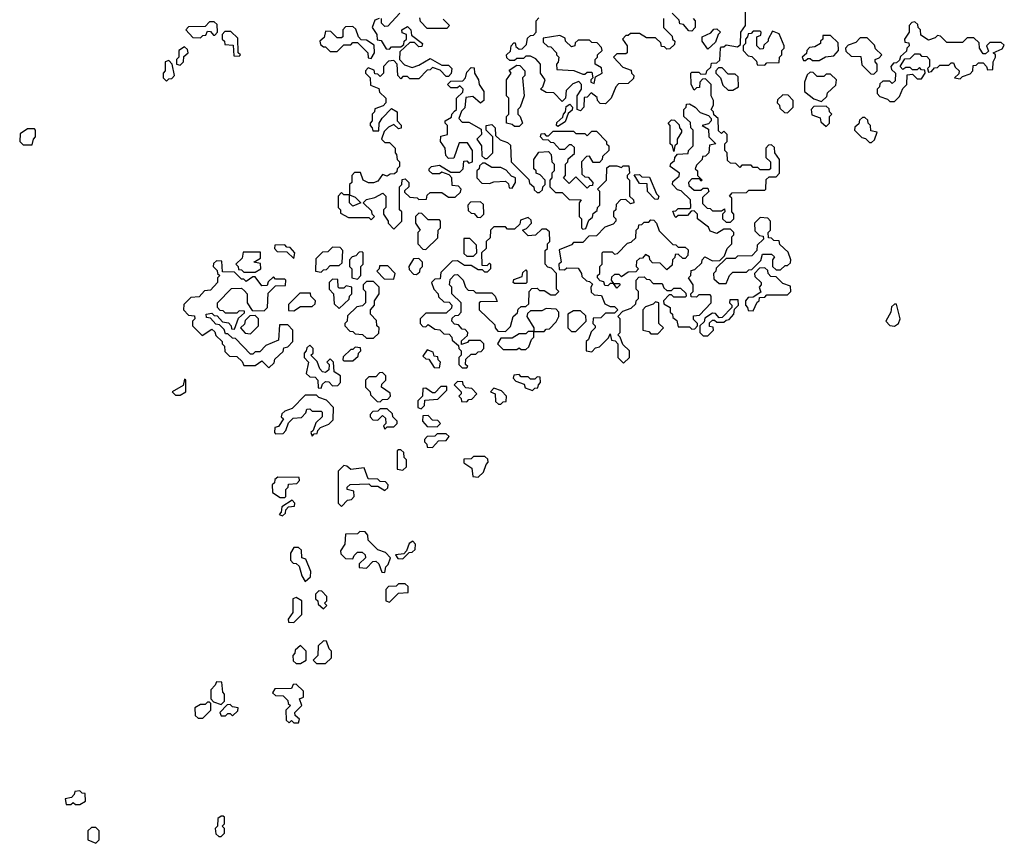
# Model space of a CAD drawing. Extents: x 2528705 to 2678277, y 911730 to 1023331.
# Tile 223 of 241: x 2670370 to 2674698, y 916470 to 920090. Entities that reach past the tile are written whole.
import ezdxf

# ---------------------------------------------------------------- set-up
doc = ezdxf.new("R2010")
doc.units = 0

msp = doc.modelspace()

# ---------------------------------------------------------------- linework, layer by layer
at = {"layer": '0CON20XD'}
for points in [[(2672041.7, 920118.3), (2671988.3, 920061.7), (2671975, 920060), (2671960, 920075), (2671960, 920095)], [(2673025, 918580), (2673050, 918605), (2673050, 918635), (2673021.7, 918661.7), (2673010, 918695), (2673000, 918705), (2673010, 918715), (2673010, 918775), (2673000, 918785), (2673021.7, 918808.3), (2673058.3, 918821.7), (2673078.3, 918841.7), (2673080, 918855), (2673090, 918865), (2673090, 918895), (2673080, 918905), (2673080, 918945), (2673091.7, 918958.3), (2673115, 918960), (2673125, 918950), (2673138.3, 918948.3), (2673155, 918930), (2673195, 918930), (2673201.7, 918911.7), (2673215, 918900), (2673235, 918900), (2673245, 918910), (2673275, 918910), (2673298.3, 918888.3), (2673300, 918875), (2673295, 918870), (2673245, 918870), (2673235, 918880), (2673225, 918880), (2673200, 918855), (2673201.7, 918841.7), (2673230, 918825), (2673230, 918805), (2673240, 918795), (2673241.7, 918781.7), (2673258.3, 918768.3), (2673265, 918740), (2673315, 918740), (2673325, 918730), (2673338.3, 918731.7), (2673350, 918745), (2673350, 918755), (2673331.7, 918771.7), (2673331.7, 918788.3), (2673358.3, 918791.7), (2673410, 918845), (2673410, 918875), (2673405, 918880), (2673355, 918880), (2673345, 918870), (2673321.7, 918871.7), (2673320, 918885), (2673330, 918895), (2673330, 918925), (2673310, 918955), (2673320, 918965), (2673321.7, 918988.3), (2673338.3, 918991.7), (2673368.3, 919021.7), (2673370, 919035), (2673381.7, 919048.3), (2673415, 919030), (2673448.3, 919031.7), (2673468.3, 919051.7), (2673480, 919085), (2673500, 919105), (2673500, 919135), (2673510, 919145), (2673510, 919155), (2673495, 919170), (2673465, 919170), (2673435, 919150), (2673405, 919160), (2673398.3, 919178.3), (2673350, 919215), (2673350, 919235), (2673335, 919250), (2673321.7, 919248.3), (2673305, 919230), (2673265, 919230), (2673255, 919220), (2673250, 919225), (2673241.7, 919248.3), (2673255, 919250), (2673265, 919260), (2673315, 919260), (2673320, 919265), (2673318.3, 919298.3), (2673278.3, 919338.3), (2673261.7, 919341.7), (2673240, 919365), (2673241.7, 919378.3), (2673268.3, 919401.7), (2673270, 919415), (2673230, 919445), (2673231.7, 919458.3), (2673248.3, 919471.7), (2673250, 919485), (2673261.7, 919498.3), (2673308.3, 919501.7), (2673310, 919515), (2673330, 919535), (2673330, 919605), (2673320, 919615), (2673318.3, 919638.3), (2673290, 919665), (2673290, 919695), (2673300, 919705), (2673301.7, 919718.3), (2673315, 919720), (2673340, 919705), (2673361.7, 919681.7), (2673398.3, 919668.3), (2673410, 919655), (2673410, 919645), (2673398.3, 919631.7), (2673370, 919625), (2673398.3, 919608.3), (2673400, 919575), (2673430, 919545), (2673401.7, 919538.3), (2673400, 919505), (2673385, 919490), (2673371.7, 919488.3), (2673370, 919475), (2673345, 919450), (2673340, 919435), (2673350, 919425), (2673350, 919405), (2673370, 919385), (2673365, 919380), (2673360, 919390), (2673325, 919390), (2673310, 919375), (2673311.7, 919361.7), (2673335, 919340), (2673365, 919340), (2673375, 919350), (2673395, 919350), (2673400, 919335), (2673371.7, 919308.3), (2673371.7, 919281.7), (2673391.7, 919261.7), (2673405, 919260), (2673415, 919250), (2673455, 919250), (2673468.3, 919258.3), (2673470, 919245), (2673460, 919235), (2673460, 919215), (2673475, 919200), (2673495, 919200), (2673510, 919215), (2673510, 919235), (2673500, 919245), (2673500, 919305), (2673490, 919315), (2673501.7, 919328.3), (2673565, 919330), (2673575, 919340), (2673645, 919340), (2673650, 919345), (2673651.7, 919388.3), (2673665, 919400), (2673695, 919400), (2673710, 919415), (2673710, 919475), (2673690, 919505), (2673688.3, 919528.3), (2673675, 919540), (2673661.7, 919538.3), (2673650, 919525), (2673650, 919485), (2673670, 919465), (2673670, 919435), (2673665, 919430), (2673625, 919430), (2673615, 919440), (2673595, 919440), (2673585, 919450), (2673545, 919450), (2673535, 919440), (2673518.3, 919458.3), (2673495, 919460), (2673481.7, 919471.7), (2673480, 919505), (2673470, 919515), (2673470, 919545), (2673480, 919555), (2673480, 919585), (2673465, 919600), (2673455, 919590), (2673441.7, 919601.7), (2673440, 919655), (2673421.7, 919671.7), (2673420, 919685), (2673410, 919695), (2673420, 919715), (2673420, 919735), (2673410, 919755), (2673410, 919805), (2673385, 919830), (2673371.7, 919828.3), (2673360, 919815), (2673358.3, 919791.7), (2673345, 919790), (2673335, 919780), (2673322.5, 919805), (2673320, 919855), (2673325, 919860), (2673355, 919860), (2673365, 919850), (2673388.3, 919851.7), (2673390, 919865), (2673408.3, 919881.7), (2673411.7, 919898.3), (2673435, 919900), (2673448.3, 919911.7), (2673450, 919965), (2673455, 919970), (2673465, 919970), (2673475, 919980), (2673525, 919970), (2673538.3, 919981.7), (2673540, 920035), (2673560, 920065), (2673560, 920125)], [(2673330, 920095), (2673340, 920085), (2673340, 920055), (2673325, 920040), (2673311.7, 920041.7), (2673288.3, 920068.3), (2673271.7, 920071.7), (2673268.3, 920088.3), (2673238.3, 920118.3)], [(2671165, 920010), (2671175, 920020), (2671188.3, 920021.7), (2671195, 920040), (2671208.3, 920038.3), (2671221.7, 920021.7), (2671228.3, 920021.7), (2671240, 920035), (2671238.3, 920068.3), (2671225, 920080), (2671205, 920080), (2671185, 920060), (2671111.7, 920058.3), (2671100, 920045), (2671131.7, 920011.7), (2671165, 920010)], [(2671950, 920095), (2671931.7, 920088.3), (2671920, 920055), (2671940, 920025), (2671941.7, 920001.7), (2671958.3, 919998.3), (2671981.7, 919961.7), (2671995, 919960), (2672005, 919970), (2672045, 919970), (2672058.3, 919981.7), (2672060, 919995), (2672070, 920005), (2672070, 920025), (2672051.7, 920031.7), (2672050, 920045), (2672075, 920060), (2672090, 920045), (2672091.7, 920021.7), (2672140, 919985), (2672138.3, 919971.7), (2672125, 919970), (2672105, 919990), (2672085, 919990), (2672041.7, 919948.3), (2672040, 919915), (2672061.7, 919891.7), (2672095, 919880), (2672125, 919890), (2672175, 919920), (2672225, 919890), (2672255, 919890), (2672270, 919875), (2672267, 919853), (2672255, 919840), (2672245, 919840), (2672218.3, 919868.3), (2672185, 919880), (2672175, 919870), (2672161.7, 919868.3), (2672125, 919830), (2672085, 919830), (2672075, 919840), (2672055, 919840), (2672045, 919830), (2672032.5, 919845), (2672030, 919895), (2672015, 919910), (2671991.7, 919908.3), (2671970, 919885), (2671970, 919855), (2671955, 919840), (2671945, 919850), (2671931.7, 919851.7), (2671928.3, 919868.3), (2671901.7, 919878.3), (2671890, 919865), (2671890, 919855), (2671910, 919835), (2671911.7, 919801.7), (2671948.3, 919788.3), (2671951.7, 919771.7), (2671980, 919745), (2671980, 919725), (2671968.3, 919711.7), (2671931.7, 919698.3), (2671930, 919685), (2671920, 919675), (2671920, 919645), (2671910, 919635), (2671910, 919625), (2671920, 919615), (2671921.7, 919601.7), (2671948.3, 919601.7), (2671950, 919635), (2671963.3, 919656.7)], [(2672231.7, 920091.7), (2672260, 920065), (2672248.3, 920051.7), (2672161.7, 920051.7), (2672131.7, 920081.7), (2672128.3, 920098.3)], [(2673200, 920095), (2673200, 920055), (2673238.3, 920018.3), (2673240, 920005), (2673250, 919995), (2673248.3, 919981.7), (2673228.3, 919961.7), (2673215, 919960), (2673205, 919970), (2673191.7, 919971.7), (2673188.3, 919988.3), (2673165, 920010), (2673125, 920010), (2673095, 920030), (2673055, 920030), (2673045, 920020), (2673035, 920020), (2673020, 920005), (2673040, 919975), (2673040, 919945), (2673035, 919940), (2672995, 919940), (2672980, 919925), (2673021.7, 919881.7), (2673058.3, 919868.3), (2673060, 919855), (2673070, 919845), (2673068.3, 919831.7), (2673045, 919810), (2673001.7, 919808.3), (2672990, 919795), (2672970, 919745), (2672945, 919720), (2672921.7, 919721.7), (2672910, 919735), (2672908.3, 919748.3), (2672881.7, 919768.3), (2672865, 919750), (2672851.7, 919748.3), (2672850, 919705), (2672835, 919690), (2672820, 919695), (2672820, 919755), (2672840, 919785), (2672840, 919805), (2672828.3, 919818.3), (2672801.7, 919808.3), (2672771.7, 919778.3), (2672770, 919745), (2672755, 919730), (2672718.3, 919768.3), (2672685, 919770), (2672660, 919785), (2672670, 919795), (2672680, 919825), (2672660, 919855), (2672660, 919895), (2672638.3, 919918.3), (2672615, 919930), (2672595, 919930), (2672585, 919920), (2672555, 919920), (2672545, 919910), (2672525, 919910), (2672511.7, 919921.7), (2672510, 919935), (2672528.3, 919951.7), (2672530, 919975), (2672541.7, 919988.3), (2672548.3, 919988.3), (2672551.7, 919971.7), (2672565, 919960), (2672578.3, 919961.7), (2672598.3, 919981.7), (2672601.7, 920008.3), (2672615, 920020), (2672628.3, 920021.7), (2672640, 920035), (2672640, 920085), (2672651.7, 920098.3)], [(2674215, 919730), (2674238.3, 919751.7), (2674251.7, 919788.3), (2674270, 919805), (2674271.7, 919848.3), (2674295, 919850), (2674315, 919830), (2674335, 919830), (2674350, 919855), (2674348.3, 919868.3), (2674335, 919870), (2674325, 919880), (2674315, 919870), (2674295, 919870), (2674285, 919880), (2674265, 919880), (2674251.7, 919871.7), (2674240, 919885), (2674261.7, 919918.3), (2674285, 919920), (2674305, 919940), (2674325, 919940), (2674335, 919930), (2674358.3, 919928.3), (2674370, 919915), (2674370, 919885), (2674360, 919875), (2674365, 919860), (2674378.3, 919861.7), (2674391.7, 919878.3), (2674405, 919880), (2674415, 919890), (2674455, 919890), (2674465, 919900), (2674475, 919900), (2674481.7, 919881.7), (2674500, 919865), (2674498.3, 919851.7), (2674480, 919835), (2674505, 919830), (2674515, 919840), (2674548.3, 919851.7), (2674560, 919865), (2674561.7, 919888.3), (2674575, 919890), (2674585, 919900), (2674605, 919900), (2674620, 919885), (2674625, 919870), (2674648.3, 919871.7), (2674650, 919905), (2674660, 919925), (2674660, 919935), (2674650, 919945), (2674688.3, 919961.7), (2674698.3, 919978.3), (2674685, 919990), (2674635, 919990), (2674620, 919975), (2674628.3, 919951.7), (2674615, 919940), (2674605, 919940), (2674590, 919965), (2674588.3, 919988.3), (2674565, 920010), (2674535, 920010), (2674515, 919990), (2674445, 919990), (2674418.3, 920018.3), (2674405, 920020), (2674395, 920010), (2674365, 920000), (2674331.7, 920021.7), (2674330, 920045), (2674320, 920055), (2674318.3, 920068.3), (2674305, 920080), (2674291.7, 920078.3), (2674280, 920065), (2674280, 920035), (2674260, 920005), (2674261.7, 919991.7), (2674278.3, 919988.3), (2674280, 919975), (2674270, 919965), (2674268.3, 919951.7), (2674241.7, 919928.3), (2674238.3, 919911.7), (2674225, 919900), (2674211.7, 919898.3), (2674200, 919885), (2674201.7, 919871.7), (2674220, 919855), (2674218.3, 919821.7), (2674205, 919810), (2674195, 919820), (2674165, 919820), (2674151.7, 919808.3), (2674150, 919795), (2674140, 919785), (2674140, 919765), (2674151.7, 919751.7), (2674185, 919740), (2674195, 919730), (2674215, 919730)], [(2671335, 919930), (2671340, 919935), (2671330, 919945), (2671328.3, 920008.3), (2671298.3, 920038.3), (2671271.7, 920038.3), (2671260, 920025), (2671260, 920005), (2671270, 919995), (2671271.7, 919981.7), (2671308.3, 919978.3), (2671311.7, 919931.7), (2671335, 919930)], [(2671915, 919920), (2671930, 919945), (2671928.3, 919978.3), (2671895, 920000), (2671871.7, 920001.7), (2671860, 920015), (2671848.3, 920048.3), (2671835, 920060), (2671801.7, 920058.3), (2671790, 920045), (2671790, 920015), (2671785, 920010), (2671765, 920010), (2671738.3, 920038.3), (2671715, 920040), (2671708.3, 920011.7), (2671690, 919995), (2671691.7, 919981.7), (2671705, 919970), (2671715, 919970), (2671735, 919950), (2671765, 919950), (2671795, 919980), (2671825, 919980), (2671835, 919990), (2671855, 919990), (2671900, 919945), (2671901.7, 919921.7), (2671915, 919920)], [(2673395, 919960), (2673370, 919995), (2673370, 920015), (2673408.3, 920031.7), (2673421.7, 920048.3), (2673435, 920050), (2673450, 920035), (2673440, 920025), (2673428.3, 919991.7), (2673395, 919960)], [(2673645, 919890), (2673655, 919900), (2673708.3, 919901.7), (2673710, 919925), (2673720, 919935), (2673720, 919955), (2673730, 919965), (2673730, 919975), (2673708.3, 920028.3), (2673680, 920040), (2673660, 920005), (2673660, 919995), (2673641.7, 919978.3), (2673638.3, 919961.7), (2673625, 919960), (2673610, 919975), (2673610, 920015), (2673628.3, 920021.7), (2673630, 920035), (2673625, 920040), (2673595, 920040), (2673585, 920030), (2673571.7, 920028.3), (2673570, 920015), (2673560, 920005), (2673560, 919985), (2673550, 919975), (2673550, 919955), (2673571.7, 919931.7), (2673588.3, 919928.3), (2673608.3, 919908.3), (2673611.7, 919891.7), (2673645, 919890)], [(2672895, 919810), (2672901.7, 919838.3), (2672930, 919855), (2672928.3, 919878.3), (2672900, 919895), (2672900, 919915), (2672910, 919925), (2672910, 919935), (2672930, 919955), (2672928.3, 919968.3), (2672908.3, 919988.3), (2672885, 919990), (2672875, 920000), (2672825, 920000), (2672811.7, 919988.3), (2672810, 919975), (2672795, 919970), (2672770, 919995), (2672768.3, 920008.3), (2672745, 920020), (2672671.7, 920008.3), (2672671.7, 919991.7), (2672691.7, 919971.7), (2672705, 919970), (2672730, 919945), (2672730, 919935), (2672740, 919925), (2672737, 919903), (2672730, 919895), (2672731.7, 919871.7), (2672806.4, 919866.4), (2672845, 919850), (2672855, 919850), (2672865, 919860), (2672885, 919860), (2672890, 919835), (2672880, 919825), (2672880, 919815), (2672895, 919810)], [(2673885, 919910), (2673913, 919927), (2673948.3, 919931.7), (2673970, 919955), (2673968.3, 919988.3), (2673935, 920020), (2673900, 920020), (2673900, 920005), (2673890, 919995), (2673890, 919985), (2673865, 919970), (2673841.7, 919968.3), (2673830, 919955), (2673828.3, 919941.7), (2673810, 919925), (2673815, 919910), (2673825, 919910), (2673835, 919920), (2673845, 919920), (2673855, 919910), (2673885, 919910)], [(2674125, 919850), (2674140, 919865), (2674140, 919895), (2674130, 919905), (2674130, 919915), (2674148.3, 919921.7), (2674160, 919935), (2674131.7, 919961.7), (2674128.3, 919978.3), (2674095, 920010), (2674065, 920010), (2674045, 919990), (2674011.7, 919978.3), (2674000, 919965), (2674001.7, 919951.7), (2674025, 919930), (2674068.3, 919928.3), (2674071.7, 919891.7), (2674111.7, 919851.7), (2674125, 919850)], [(2671075, 919890), (2671090, 919905), (2671091.7, 919928.3), (2671110, 919945), (2671108.3, 919958.3), (2671095, 919970), (2671070, 919955), (2671070, 919925), (2671060, 919915), (2671060, 919895), (2671075, 919890)], [(2671015, 919820), (2671025, 919830), (2671038.3, 919831.7), (2671050, 919845), (2671040, 919895), (2671025, 919910), (2671010, 919905), (2671010, 919865), (2671000, 919855), (2671000, 919835), (2671015, 919820)], [(2671963.3, 919656.7), (2672005, 919700), (2672030, 919685), (2672030, 919645), (2672047, 919627), (2672047, 919613), (2672035, 919610), (2672015, 919630), (2671991.7, 919618.3), (2671971.7, 919598.3), (2671960, 919565), (2671975, 919550), (2671995, 919550), (2672020, 919525), (2672020, 919505), (2672027, 919497), (2672030, 919475), (2672040, 919465), (2672040, 919445), (2672030, 919435), (2672028.3, 919421.7), (2672017, 919413), (2671998.3, 919411.7), (2671985, 919402.5), (2671965, 919410), (2671945, 919380), (2671925, 919372.5), (2671903, 919373), (2671880, 919385), (2671868.3, 919418.3), (2671841.7, 919418.3), (2671830, 919405), (2671830, 919375), (2671820, 919365), (2671820, 919320), (2671845, 919310), (2671870, 919285), (2671835, 919270), (2671820, 919285), (2671820, 919320), (2671795, 919320), (2671785, 919330), (2671770, 919315), (2671770, 919265), (2671780, 919255), (2671780, 919240), (2671815, 919220), (2671905, 919220), (2671915, 919210), (2671930, 919225), (2671920, 919235), (2671918.3, 919248.3), (2671880, 919285), (2671895, 919300), (2671931.7, 919308.3), (2671967, 919327), (2671980, 919315), (2671980, 919265), (2671970, 919255), (2671970, 919235), (2671990, 919205), (2671990, 919195), (2672015, 919170), (2672050, 919205), (2672050, 919245), (2672040, 919255), (2672040, 919355), (2672050, 919365), (2672051.7, 919388.3), (2672065, 919390), (2672080, 919375), (2672080, 919355), (2672061.7, 919338.3), (2672061.7, 919331.7), (2672085, 919310), (2672117, 919307), (2672125, 919300), (2672158.3, 919301.7), (2672161.7, 919318.3), (2672175, 919330), (2672225, 919330), (2672255, 919310), (2672285, 919310), (2672308.3, 919331.7), (2672310, 919345), (2672298.3, 919358.3), (2672271.7, 919361.7), (2672270, 919395), (2672258.3, 919408.3), (2672225, 919420), (2672215, 919412.5), (2672185, 919412.5), (2672170, 919425), (2672170, 919435), (2672180, 919445), (2672215, 919450), (2672265, 919420), (2672305, 919420), (2672320, 919435), (2672321.7, 919468.3), (2672335, 919470), (2672345, 919460), (2672360, 919465), (2672360, 919515), (2672338.3, 919548.3), (2672301.7, 919548.3), (2672278.3, 919481.7), (2672255, 919480), (2672243, 919493), (2672240, 919525), (2672220, 919555), (2672221.7, 919578.3), (2672250, 919585), (2672250, 919625), (2672240, 919635), (2672240, 919645), (2672268.3, 919661.7), (2672270, 919675), (2672281.7, 919688.3), (2672290, 919695), (2672290, 919745), (2672318.3, 919771.7), (2672320, 919785), (2672305, 919800), (2672295, 919790), (2672265, 919790), (2672250, 919805), (2672265, 919820), (2672318.3, 919821.7), (2672330, 919835), (2672335, 919860), (2672355, 919880), (2672368.3, 919878.3), (2672370, 919855), (2672387.5, 919825), (2672390, 919805), (2672410, 919775), (2672410, 919735), (2672395, 919722.5), (2672361.7, 919751.7), (2672331.7, 919748.3), (2672327, 919703), (2672311.7, 919688.3), (2672300, 919655), (2672315, 919640), (2672345, 919640), (2672398.3, 919608.3), (2672400, 919585), (2672380, 919565), (2672400, 919535), (2672401.7, 919491.7), (2672415, 919480), (2672425, 919480), (2672450, 919505), (2672450, 919575), (2672420, 919605), (2672420, 919625), (2672445, 919630), (2672460, 919615), (2672461.7, 919581.7), (2672481.7, 919561.7), (2672515, 919550), (2672528.3, 919538.3), (2672530, 919465), (2672608.3, 919388.3), (2672611.7, 919371.7), (2672630, 919355), (2672631.7, 919341.7), (2672645, 919330), (2672655, 919330), (2672668.3, 919341.7), (2672670, 919355), (2672680, 919365), (2672680, 919385), (2672658.3, 919408.3), (2672640, 919415), (2672640, 919425), (2672630, 919435), (2672630, 919475), (2672651.7, 919508.3), (2672695, 919510), (2672707, 919497), (2672710, 919465), (2672720, 919455), (2672720, 919425), (2672710, 919415), (2672710, 919395), (2672700, 919385), (2672700, 919355), (2672725, 919330), (2672755, 919330), (2672785, 919300), (2672838.3, 919298.3), (2672830, 919285), (2672830, 919225), (2672840, 919215), (2672840, 919175), (2672845, 919170), (2672858.3, 919171.7), (2672871.7, 919208.3), (2672888.3, 919221.7), (2672891.7, 919238.3), (2672908.3, 919251.7), (2672910, 919265), (2672920, 919275), (2672920, 919335), (2672910, 919345), (2672950, 919385), (2672951.7, 919438.3), (2672962.5, 919447.5), (2672995, 919447.5), (2673015, 919440), (2673023, 919447), (2673048.3, 919448.3), (2673050, 919415), (2673040, 919405), (2673040, 919395), (2673050, 919385), (2673050, 919315), (2673068.3, 919298.3), (2673070, 919285), (2673055, 919280), (2673035, 919300), (2673011.7, 919298.3), (2672991.7, 919278.3), (2672990, 919255), (2672980, 919245), (2672980, 919225), (2672990, 919215), (2672990, 919205), (2672978.3, 919191.7), (2672941.7, 919178.3), (2672905, 919140), (2672871.7, 919138.3), (2672845, 919110), (2672805, 919110), (2672795, 919100), (2672741.7, 919078.3), (2672750, 919025), (2672740, 919015), (2672741.7, 918991.7), (2672765, 918990), (2672775, 919000), (2672825, 918997.5), (2672840, 918975), (2672841.7, 918961.7), (2672861.7, 918941.7), (2672875, 918940), (2672888.3, 918928.3), (2672880, 918915), (2672881.7, 918891.7), (2672895, 918880), (2672928.3, 918878.3), (2672941.7, 918841.7), (2672965, 918830), (2672985, 918830), (2673000, 918815), (2672985, 918800), (2672945, 918800), (2672925, 918780), (2672891.7, 918778.3), (2672890, 918755), (2672900, 918745), (2672900, 918735), (2672881.7, 918718.3), (2672870, 918685), (2672860, 918675), (2672860, 918635), (2672885, 918630), (2672901.7, 918648.3), (2672918.3, 918651.7), (2672958.3, 918691.7), (2672965, 918710), (2672971.7, 918681.7), (2672988.3, 918678.3), (2673000, 918665), (2673000, 918605), (2673025, 918580)], [(2672565, 919620), (2672545, 919620), (2672535, 919630), (2672510, 919635), (2672510, 919665), (2672520, 919675), (2672520, 919745), (2672510, 919755), (2672510, 919825), (2672530, 919855), (2672521.7, 919868.3), (2672555, 919890), (2672568.3, 919888.3), (2672590, 919865), (2672590, 919845), (2672580, 919835), (2672587.5, 919755), (2672570, 919705), (2672560, 919695), (2672560, 919675), (2672570, 919665), (2672580, 919635), (2672565, 919620)], [(2673505, 919780), (2673530, 919795), (2673528.3, 919838.3), (2673515, 919850), (2673485, 919850), (2673458.3, 919878.3), (2673441.7, 919878.3), (2673430, 919865), (2673430, 919855), (2673450, 919835), (2673461.7, 919801.7), (2673485, 919780), (2673505, 919780)], [(2673895, 919730), (2673918.3, 919751.7), (2673921.7, 919768.3), (2673958.3, 919801.7), (2673960, 919825), (2673935, 919850), (2673915, 919850), (2673905, 919840), (2673875, 919840), (2673858.3, 919858.3), (2673845, 919860), (2673831.7, 919848.3), (2673820, 919815), (2673820, 919775), (2673861.7, 919741.7), (2673895, 919730)], [(2673745, 919680), (2673770, 919705), (2673770, 919735), (2673748.3, 919758.3), (2673725, 919760), (2673701.7, 919738.3), (2673700, 919725), (2673710, 919715), (2673711.7, 919701.7), (2673731.7, 919681.7), (2673745, 919680)], [(2672735, 919620), (2672730, 919625), (2672731.7, 919638.3), (2672758.3, 919661.7), (2672760, 919675), (2672770, 919685), (2672771.7, 919708.3), (2672788.3, 919718.3), (2672800, 919705), (2672798.3, 919691.7), (2672781.7, 919678.3), (2672768.3, 919641.7), (2672735, 919620)], [(2673915, 919620), (2673930, 919635), (2673930, 919665), (2673940, 919675), (2673930, 919685), (2673928.3, 919698.3), (2673915, 919710), (2673861.7, 919708.3), (2673850, 919695), (2673851.7, 919671.7), (2673888.3, 919658.3), (2673891.7, 919641.7), (2673915, 919620)], [(2673245, 919510), (2673240, 919535), (2673230, 919545), (2673230, 919625), (2673220, 919635), (2673235, 919650), (2673248.3, 919648.3), (2673268.3, 919628.3), (2673270, 919615), (2673280, 919605), (2673280, 919595), (2673260, 919565), (2673260, 919545), (2673250, 919535), (2673245, 919510)], [(2674115, 919550), (2674128.3, 919561.7), (2674140, 919595), (2674111.7, 919601.7), (2674110, 919625), (2674100, 919635), (2674098.3, 919648.3), (2674085, 919660), (2674075, 919660), (2674061.7, 919648.3), (2674058.3, 919631.7), (2674041.7, 919618.3), (2674040, 919605), (2674071.7, 919571.7), (2674088.3, 919568.3), (2674105, 919550), (2674115, 919550)], [(2670425, 919540), (2670430, 919565), (2670440, 919575), (2670440, 919605), (2670435, 919610), (2670405, 919610), (2670371.7, 919588.3), (2670370, 919555), (2670385, 919540), (2670425, 919540)], [(2672865, 919350), (2672815, 919400), (2672785, 919370), (2672760, 919395), (2672770, 919405), (2672770, 919455), (2672780, 919465), (2672781.7, 919478.3), (2672808.3, 919501.7), (2672808.3, 919528.3), (2672795, 919540), (2672785, 919540), (2672765, 919520), (2672745, 919520), (2672718.3, 919548.3), (2672705, 919550), (2672695, 919560), (2672671.7, 919561.7), (2672660, 919575), (2672661.7, 919588.3), (2672675, 919590), (2672685, 919580), (2672695, 919580), (2672715, 919600), (2672805, 919600), (2672815, 919590), (2672855, 919590), (2672865, 919580), (2672885, 919600), (2672905, 919600), (2672950, 919555), (2672950, 919545), (2672960, 919535), (2672960, 919515), (2672931.7, 919488.3), (2672930, 919475), (2672918.3, 919461.7), (2672891.7, 919461.7), (2672875, 919490), (2672861.7, 919488.3), (2672840, 919465), (2672841.7, 919411.7), (2672855, 919400), (2672868.3, 919398.3), (2672890, 919375), (2672888.3, 919361.7), (2672875, 919360), (2672865, 919350)], [(2672535, 919350), (2672550, 919375), (2672550, 919395), (2672531.7, 919401.7), (2672508.3, 919428.3), (2672485, 919440), (2672445, 919440), (2672415, 919460), (2672405, 919460), (2672391.7, 919448.3), (2672390, 919435), (2672380, 919425), (2672380, 919395), (2672401.7, 919371.7), (2672435, 919370), (2672455, 919377.5), (2672505, 919380), (2672518.3, 919368.3), (2672521.7, 919351.7), (2672535, 919350)], [(2673175, 919300), (2673161.7, 919301.7), (2673130, 919335), (2673128.3, 919368.3), (2673095, 919370), (2673071.7, 919408.3), (2673095, 919410), (2673105, 919400), (2673138.3, 919398.3), (2673170, 919325), (2673180, 919315), (2673175, 919300)], [(2672395, 919220), (2672410, 919235), (2672408.3, 919278.3), (2672395, 919290), (2672351.7, 919288.3), (2672340, 919275), (2672341.7, 919251.7), (2672355, 919240), (2672368.3, 919238.3), (2672381.7, 919221.7), (2672395, 919220)], [(2672155, 919080), (2672208.3, 919131.7), (2672210, 919165), (2672220, 919175), (2672220, 919205), (2672215, 919210), (2672165, 919210), (2672138.3, 919238.3), (2672125, 919240), (2672110, 919225), (2672110, 919195), (2672130, 919165), (2672120, 919155), (2672120, 919105), (2672141.7, 919081.7), (2672155, 919080)], [(2672335, 918560), (2672340, 918565), (2672330, 918575), (2672331.7, 918598.3), (2672355, 918620), (2672375, 918620), (2672385, 918630), (2672398.3, 918631.7), (2672410, 918645), (2672410, 918665), (2672395, 918680), (2672345, 918680), (2672338.3, 918671.7), (2672311.7, 918661.7), (2672311.7, 918678.3), (2672338.3, 918701.7), (2672340, 918715), (2672328.3, 918728.3), (2672315, 918730), (2672298.3, 918748.3), (2672281.7, 918751.7), (2672270, 918765), (2672271.7, 918778.3), (2672285, 918790), (2672298.3, 918791.7), (2672310, 918805), (2672310, 918845), (2672270, 918885), (2672270, 918915), (2672260, 918925), (2672261.7, 918948.3), (2672281.7, 918968.3), (2672295, 918970), (2672320, 918945), (2672330, 918915), (2672341.7, 918901.7), (2672365, 918900), (2672375, 918890), (2672445, 918890), (2672460, 918875), (2672468.3, 918851.7), (2672395, 918850), (2672390, 918845), (2672390, 918815), (2672458.3, 918748.3), (2672460, 918735), (2672471.7, 918721.7), (2672505, 918720), (2672528.3, 918741.7), (2672540, 918785), (2672558.3, 918801.7), (2672561.7, 918818.3), (2672575, 918830), (2672595, 918830), (2672608.3, 918841.7), (2672610, 918895), (2672621.7, 918908.3), (2672645, 918910), (2672655, 918900), (2672675, 918900), (2672705, 918880), (2672725, 918880), (2672740, 918895), (2672730, 918905), (2672730, 918975), (2672708.3, 918998.3), (2672691.7, 919001.7), (2672680, 919015), (2672680, 919075), (2672690, 919085), (2672690, 919105), (2672700, 919115), (2672698.3, 919158.3), (2672685, 919170), (2672665, 919170), (2672637, 919143), (2672605, 919140), (2672580, 919165), (2672598.3, 919171.7), (2672620, 919195), (2672618.3, 919208.3), (2672605, 919220), (2672571.7, 919208.3), (2672568.3, 919191.7), (2672545, 919170), (2672515, 919170), (2672505, 919180), (2672455, 919180), (2672440, 919165), (2672438.3, 919131.7), (2672420, 919115), (2672420, 919085), (2672400, 919065), (2672401.7, 919011.7), (2672425, 919010), (2672435, 919020), (2672440, 919015), (2672440, 918995), (2672425, 918980), (2672415, 918980), (2672405, 918990), (2672385, 918990), (2672355, 919010), (2672325, 919010), (2672295, 919030), (2672271.7, 919028.3), (2672221.7, 918978.3), (2672218.3, 918951.7), (2672195, 918950), (2672180, 918935), (2672190, 918905), (2672210, 918885), (2672211.7, 918871.7), (2672235, 918850), (2672258.3, 918848.3), (2672270, 918835), (2672268.3, 918821.7), (2672245, 918800), (2672155, 918800), (2672130, 918775), (2672130, 918755), (2672141.7, 918741.7), (2672155, 918740), (2672165, 918750), (2672195, 918730), (2672217, 918727), (2672235, 918710), (2672258.3, 918708.3), (2672270, 918695), (2672271.7, 918681.7), (2672298.3, 918658.3), (2672300, 918645), (2672310, 918635), (2672310, 918615), (2672300, 918605), (2672300, 918575), (2672315, 918560), (2672335, 918560)], [(2672995, 918910), (2672980, 918930), (2672965, 918930), (2672955, 918920), (2672941.7, 918921.7), (2672938.3, 918938.3), (2672921.7, 918941.7), (2672910, 918955), (2672910, 918965), (2672920, 918975), (2672920, 919005), (2672930, 919015), (2672930, 919065), (2672935, 919070), (2672975, 919070), (2672985, 919060), (2672998.3, 919061.7), (2673041.7, 919108.3), (2673058.3, 919111.7), (2673078.3, 919131.7), (2673080, 919165), (2673090, 919175), (2673091.7, 919188.3), (2673105, 919190), (2673115, 919200), (2673135, 919200), (2673145, 919210), (2673158.3, 919208.3), (2673170, 919195), (2673181.7, 919161.7), (2673241.7, 919101.7), (2673255, 919100), (2673265, 919090), (2673295, 919090), (2673308.3, 919078.3), (2673307, 919053), (2673295, 919040), (2673285, 919040), (2673265, 919060), (2673251.7, 919058.3), (2673250, 919045), (2673240, 919035), (2673238.3, 919011.7), (2673215, 918990), (2673185, 919020), (2673151.7, 919021.7), (2673140, 919035), (2673138.3, 919048.3), (2673121.7, 919058.3), (2673108.3, 919041.7), (2673095, 919040), (2673081.7, 919028.3), (2673080, 919005), (2673090, 918995), (2673078.3, 918981.7), (2673045, 918980), (2673015, 918960), (2673005, 918970), (2672985, 918970), (2672971.7, 918958.3), (2672970, 918945), (2672980, 918930), (2673005, 918930), (2673010, 918925), (2672995, 918910)], [(2673475, 918930), (2673490, 918965), (2673505, 918980), (2673565, 918980), (2673575, 918990), (2673588.3, 918991.7), (2673628.3, 919031.7), (2673635, 919060), (2673675, 919060), (2673688.3, 919048.3), (2673680, 919035), (2673680, 919005), (2673695, 918990), (2673715, 918990), (2673735, 919010), (2673745, 919010), (2673758.3, 919021.7), (2673760, 919035), (2673748.3, 919068.3), (2673711.7, 919101.7), (2673708.3, 919118.3), (2673685, 919120), (2673675, 919130), (2673661.7, 919131.7), (2673660, 919155), (2673670, 919165), (2673670, 919205), (2673658.3, 919218.3), (2673625, 919220), (2673600, 919195), (2673601.7, 919161.7), (2673621.7, 919141.7), (2673638.3, 919138.3), (2673640, 919125), (2673611.7, 919098.3), (2673610, 919075), (2673588.3, 919051.7), (2673525, 919050), (2673515, 919040), (2673475, 919040), (2673431.7, 918998.3), (2673430, 918985), (2673420, 918975), (2673421.7, 918951.7), (2673445, 918930), (2673475, 918930)], [(2672365, 919050), (2672380, 919065), (2672378.3, 919098.3), (2672348.3, 919128.3), (2672321.7, 919128.3), (2672321.7, 919061.7), (2672335, 919050), (2672365, 919050)], [(2671575, 919040), (2671580, 919065), (2671558.3, 919088.3), (2671545, 919090), (2671535, 919100), (2671491.7, 919098.3), (2671490, 919085), (2671501.7, 919071.7), (2671545, 919070), (2671575, 919040)], [(2671695, 918980), (2671705, 918990), (2671718.3, 918991.7), (2671735, 919010), (2671775, 919010), (2671788.3, 919021.7), (2671790, 919075), (2671778.3, 919088.3), (2671745, 919090), (2671725, 919070), (2671701.7, 919068.3), (2671671.7, 919038.3), (2671670, 918985), (2671695, 918980)], [(2671405, 918980), (2671430, 918995), (2671428.3, 919018.3), (2671400, 919025), (2671428.3, 919041.7), (2671428.3, 919068.3), (2671351.7, 919068.3), (2671348.3, 919041.7), (2671320, 919015), (2671330, 919005), (2671331.7, 918991.7), (2671345, 918990), (2671355, 918980), (2671405, 918980)], [(2671855, 918950), (2671870, 918965), (2671870, 919005), (2671880, 919015), (2671880, 919065), (2671875, 919070), (2671861.7, 919068.3), (2671848.3, 919051.7), (2671831.7, 919048.3), (2671820, 919035), (2671820, 919005), (2671830, 918995), (2671830, 918955), (2671855, 918950)], [(2672115, 918970), (2672128.3, 918981.7), (2672130, 918995), (2672140, 919005), (2672140, 919025), (2672125, 919040), (2672101.7, 919038.3), (2672080, 919005), (2672081.7, 918991.7), (2672101.7, 918971.7), (2672115, 918970)], [(2671465, 918560), (2671488.3, 918581.7), (2671491.7, 918598.3), (2671528.3, 918631.7), (2671531.7, 918648.3), (2671548.3, 918651.7), (2671570, 918675), (2671570, 918725), (2671548.3, 918748.3), (2671511.7, 918748.3), (2671508.3, 918681.7), (2671451.7, 918658.3), (2671425, 918630), (2671405, 918630), (2671395, 918620), (2671385, 918620), (2671318.3, 918688.3), (2671305, 918690), (2671285, 918710), (2671275, 918710), (2671268.3, 918728.3), (2671248.3, 918748.3), (2671231.7, 918751.7), (2671208.3, 918778.3), (2671191.7, 918781.7), (2671190, 918795), (2671215, 918800), (2671225, 918790), (2671238.3, 918788.3), (2671261.7, 918761.7), (2671288.3, 918758.3), (2671300, 918745), (2671301.7, 918731.7), (2671315, 918730), (2671331.7, 918778.3), (2671358.3, 918801.7), (2671358.3, 918808.3), (2671335, 918810), (2671325, 918800), (2671275, 918800), (2671265, 918810), (2671251.7, 918811.7), (2671240, 918825), (2671240, 918845), (2671301.7, 918908.3), (2671345, 918910), (2671358.3, 918898.3), (2671370, 918885), (2671370, 918845), (2671391.7, 918811.7), (2671445, 918810), (2671460, 918825), (2671461.7, 918888.3), (2671495, 918920), (2671538.3, 918921.7), (2671540, 918945), (2671535, 918950), (2671495, 918950), (2671485, 918960), (2671461.7, 918938.3), (2671458.3, 918921.7), (2671435, 918920), (2671405, 918960), (2671395, 918960), (2671365, 918940), (2671355, 918950), (2671345, 918950), (2671315, 918980), (2671261.7, 918981.7), (2671258.3, 919028.3), (2671235, 919030), (2671221.7, 919018.3), (2671220, 919005), (2671238.3, 918988.3), (2671240, 918975), (2671250, 918965), (2671240, 918955), (2671240, 918935), (2671208.3, 918901.7), (2671181.7, 918898.3), (2671158.3, 918871.7), (2671121.7, 918868.3), (2671091.7, 918838.3), (2671090, 918815), (2671111.7, 918791.7), (2671138.3, 918788.3), (2671140, 918775), (2671130, 918765), (2671130, 918745), (2671171.7, 918701.7), (2671215, 918730), (2671228.3, 918718.3), (2671231.7, 918701.7), (2671260, 918675), (2671260, 918665), (2671270, 918655), (2671271.7, 918631.7), (2671291.7, 918611.7), (2671325, 918610), (2671348.3, 918588.3), (2671355, 918570), (2671405, 918570), (2671435, 918590), (2671465, 918560)], [(2672015, 918950), (2672020, 918975), (2671988.3, 919008.3), (2671951.7, 919008.3), (2671950, 918995), (2671940, 918985), (2671971.7, 918951.7), (2672015, 918950)], [(2673595, 918810), (2673611.7, 918848.3), (2673620, 918855), (2673621.7, 918868.3), (2673645, 918870), (2673655, 918880), (2673745, 918880), (2673760, 918895), (2673758.3, 918918.3), (2673725, 918930), (2673695, 918960), (2673671.7, 918961.7), (2673660, 918975), (2673658.3, 918988.3), (2673645, 919000), (2673621.7, 918998.3), (2673600, 918975), (2673601.7, 918961.7), (2673630, 918935), (2673630, 918925), (2673620, 918915), (2673628.3, 918891.7), (2673595, 918870), (2673571.7, 918868.3), (2673560, 918855), (2673560, 918835), (2673570, 918825), (2673571.7, 918811.7), (2673595, 918810)], [(2671775, 918820), (2671818.3, 918861.7), (2671820, 918875), (2671830, 918885), (2671830, 918915), (2671805, 918920), (2671795, 918910), (2671775, 918910), (2671770, 918915), (2671768.3, 918948.3), (2671745, 918950), (2671730, 918935), (2671730, 918905), (2671750, 918885), (2671751.7, 918841.7), (2671775, 918820)], [(2672595, 918930), (2672545, 918930), (2672540, 918935), (2672541.7, 918948.3), (2672578.3, 918961.7), (2672581.7, 918978.3), (2672595, 918990), (2672600, 918985), (2672600, 918935), (2672595, 918930)], [(2671925, 918690), (2671948.3, 918711.7), (2671950, 918735), (2671940, 918745), (2671938.3, 918768.3), (2671912.5, 918795), (2671912.5, 918815), (2671930, 918835), (2671930, 918855), (2671950, 918885), (2671950, 918915), (2671925, 918940), (2671895, 918940), (2671880, 918925), (2671880, 918905), (2671890, 918895), (2671890, 918845), (2671877, 918833), (2671851.7, 918828.3), (2671811.7, 918788.3), (2671810, 918765), (2671800, 918755), (2671800, 918745), (2671821.7, 918721.7), (2671835, 918720), (2671845, 918710), (2671877, 918707), (2671895, 918690), (2671925, 918690)], [(2671575, 918810), (2671605, 918830), (2671655, 918830), (2671668.3, 918841.7), (2671670, 918855), (2671650, 918875), (2671648.3, 918888.3), (2671601.7, 918888.3), (2671551.7, 918838.3), (2671551.7, 918811.7), (2671575, 918810)], [(2672675, 918720), (2672685, 918730), (2672698.3, 918731.7), (2672728.3, 918761.7), (2672740, 918785), (2672740, 918805), (2672728.3, 918818.3), (2672685, 918820), (2672665, 918810), (2672615, 918810), (2672601.7, 918798.3), (2672600, 918785), (2672630, 918735), (2672630, 918720), (2672675, 918720)], [(2673175, 918710), (2673200, 918735), (2673180, 918755), (2673180, 918845), (2673165, 918850), (2673155, 918840), (2673121.7, 918828.3), (2673110, 918815), (2673110, 918725), (2673135, 918720), (2673145, 918710), (2673175, 918710)], [(2673395, 918700), (2673420, 918725), (2673418.3, 918738.3), (2673401.7, 918741.7), (2673401.7, 918758.3), (2673415, 918770), (2673425, 918770), (2673435, 918760), (2673465, 918760), (2673475, 918770), (2673488.3, 918771.7), (2673510, 918795), (2673511.7, 918818.3), (2673530, 918835), (2673528.3, 918858.3), (2673491.7, 918858.3), (2673490, 918845), (2673500, 918835), (2673500, 918825), (2673458.3, 918781.7), (2673445, 918780), (2673428.3, 918798.3), (2673415, 918800), (2673381.7, 918778.3), (2673378.3, 918761.7), (2673360, 918745), (2673360, 918715), (2673375, 918700), (2673395, 918700)], [(2674215, 918742.5), (2674233.8, 918755), (2674241.2, 918775), (2674225, 918840), (2674215, 918840), (2674201.7, 918828.3), (2674200, 918805), (2674177.5, 918765), (2674195, 918746.2), (2674215, 918742.5)], [(2671385, 918710), (2671420, 918745), (2671420, 918775), (2671405, 918790), (2671381.7, 918788.3), (2671361.7, 918768.3), (2671358.3, 918751.7), (2671340, 918735), (2671361.7, 918711.7), (2671385, 918710)], [(2672815, 918720), (2672860, 918765), (2672858.3, 918788.3), (2672835, 918810), (2672805, 918810), (2672780, 918795), (2672780, 918735), (2672795, 918720), (2672815, 918720)], [(2672595, 918640), (2672608.3, 918651.7), (2672620, 918685), (2672630, 918695), (2672630, 918720), (2672605, 918720), (2672595, 918710), (2672565, 918710), (2672535, 918690), (2672485, 918690), (2672470, 918665), (2672495, 918640), (2672555, 918640), (2672565, 918647.5), (2672575, 918640), (2672595, 918640)], [(2671695, 918470), (2671701.7, 918488.3), (2671715, 918500), (2671728.3, 918498.3), (2671745, 918480), (2671768.3, 918481.7), (2671780, 918495), (2671780, 918525), (2671751.7, 918541.7), (2671750, 918585), (2671735, 918600), (2671720, 918585), (2671730, 918575), (2671728.3, 918551.7), (2671715, 918540), (2671701.7, 918541.7), (2671690, 918555), (2671678.3, 918588.3), (2671650, 918615), (2671660, 918625), (2671660, 918645), (2671645, 918660), (2671631.7, 918648.3), (2671630, 918635), (2671620, 918625), (2671620, 918605), (2671640, 918585), (2671630, 918535), (2671645, 918520), (2671668.3, 918518.3), (2671680, 918505), (2671681.7, 918471.7), (2671695, 918470)], [(2671835, 918590), (2671858.3, 918611.7), (2671860, 918625), (2671870, 918635), (2671868.3, 918648.3), (2671845, 918650), (2671835, 918640), (2671825, 918640), (2671791.7, 918608.3), (2671790, 918595), (2671795, 918590), (2671835, 918590)], [(2672215, 918560), (2672220, 918585), (2672210, 918595), (2672208.3, 918608.3), (2672191.7, 918611.7), (2672188.3, 918628.3), (2672161.7, 918638.3), (2672141.7, 918611.7), (2672155, 918600), (2672168.3, 918598.3), (2672191.7, 918561.7), (2672215, 918560)], [(2671955, 918410), (2671965, 918420), (2671988.3, 918421.7), (2672000, 918435), (2671998.3, 918448.3), (2671960, 918475), (2671961.7, 918488.3), (2671980, 918505), (2671980, 918525), (2671965, 918540), (2671951.7, 918538.3), (2671935, 918520), (2671905, 918520), (2671890, 918505), (2671890, 918475), (2671910, 918455), (2671911.7, 918441.7), (2671941.7, 918411.7), (2671955, 918410)], [(2672625, 918460), (2672635, 918470), (2672648.3, 918471.7), (2672650, 918485), (2672660, 918495), (2672658.3, 918518.3), (2672645, 918520), (2672635, 918510), (2672615, 918510), (2672605, 918520), (2672575, 918520), (2672565, 918530), (2672541.7, 918528.3), (2672540, 918515), (2672551.7, 918501.7), (2672588.3, 918488.3), (2672591.7, 918471.7), (2672625, 918460)], [(2671075, 918440), (2671100, 918455), (2671100, 918505), (2671095, 918510), (2671088.3, 918481.7), (2671040, 918455), (2671055, 918440), (2671075, 918440)], [(2672135, 918380), (2672150, 918395), (2672151.7, 918418.3), (2672208.3, 918421.7), (2672248.3, 918461.7), (2672248.3, 918478.3), (2672221.7, 918478.3), (2672195, 918450), (2672185, 918450), (2672155, 918470), (2672141.7, 918468.3), (2672140, 918435), (2672120, 918415), (2672120, 918385), (2672135, 918380)], [(2672335, 918410), (2672345, 918420), (2672358.3, 918421.7), (2672380, 918445), (2672358.3, 918468.3), (2672331.7, 918471.7), (2672320, 918485), (2672318.3, 918498.3), (2672295, 918500), (2672280, 918485), (2672310, 918455), (2672310, 918445), (2672300, 918435), (2672310, 918425), (2672311.7, 918411.7), (2672335, 918410)], [(2671655, 918260), (2671665, 918270), (2671678.3, 918271.7), (2671680, 918285), (2671691.7, 918298.3), (2671728.3, 918311.7), (2671748.3, 918331.7), (2671750, 918385), (2671718.3, 918418.3), (2671685, 918430), (2671675, 918440), (2671625, 918440), (2671568.3, 918381.7), (2671535, 918370), (2671521.7, 918358.3), (2671520, 918345), (2671530, 918335), (2671508.3, 918301.7), (2671491.7, 918298.3), (2671490, 918275), (2671495, 918270), (2671528.3, 918271.7), (2671540, 918285), (2671551.7, 918318.3), (2671571.7, 918338.3), (2671608.3, 918341.7), (2671628.3, 918361.7), (2671631.7, 918378.3), (2671645, 918380), (2671655, 918370), (2671695, 918370), (2671700, 918365), (2671700, 918345), (2671671.7, 918318.3), (2671660, 918285), (2671650, 918275), (2671655, 918260)], [(2672485, 918400), (2672495, 918410), (2672508.3, 918411.7), (2672510, 918435), (2672488.3, 918458.3), (2672455, 918470), (2672440, 918455), (2672460, 918445), (2672461.7, 918411.7), (2672475, 918400), (2672485, 918400)], [(2671975, 918290), (2671985, 918300), (2672015, 918300), (2672030, 918315), (2672030, 918325), (2672010, 918345), (2672008.3, 918358.3), (2671985, 918380), (2671955, 918380), (2671945, 918370), (2671921.7, 918368.3), (2671910, 918355), (2671910, 918345), (2671921.7, 918331.7), (2671945, 918330), (2671965, 918350), (2671978.3, 918338.3), (2671980, 918315), (2671970, 918305), (2671975, 918290)], [(2672205, 918300), (2672220, 918315), (2672208.3, 918328.3), (2672185, 918330), (2672165, 918350), (2672141.7, 918348.3), (2672140, 918325), (2672161.7, 918301.7), (2672205, 918300)], [(2672185, 918210), (2672211.7, 918238.3), (2672245, 918240), (2672258.3, 918258.3), (2672245, 918270), (2672205, 918270), (2672195, 918260), (2672161.7, 918258.3), (2672150, 918245), (2672150, 918235), (2672160, 918225), (2672161.7, 918211.7), (2672185, 918210)], [(2672055, 918110), (2672070, 918125), (2672070, 918155), (2672060, 918165), (2672058.3, 918188.3), (2672045, 918200), (2672035, 918200), (2672030, 918195), (2672030, 918115), (2672055, 918110)], [(2672385, 918080), (2672408.3, 918101.7), (2672420, 918135), (2672430, 918145), (2672428.3, 918158.3), (2672415, 918170), (2672365, 918170), (2672355, 918160), (2672321.7, 918158.3), (2672321.7, 918141.7), (2672358.3, 918118.3), (2672361.7, 918081.7), (2672385, 918080)], [(2671785, 917950), (2671811.7, 917978.3), (2671828.3, 917981.7), (2671840, 917995), (2671838.3, 918018.3), (2671810, 918025), (2671810, 918035), (2671823, 918047), (2671905, 918050), (2671915, 918040), (2671945, 918040), (2671975, 918020), (2671988.3, 918031.7), (2671990, 918045), (2671978.3, 918058.3), (2671955, 918060), (2671945, 918070), (2671901.7, 918071.7), (2671885, 918120), (2671825, 918112.5), (2671808.3, 918128.3), (2671795, 918130), (2671770, 918105), (2671770, 917965), (2671785, 917950)], [(2671535, 917990), (2671540, 917995), (2671540, 918025), (2671550, 918035), (2671551.7, 918048.3), (2671588.3, 918051.7), (2671600, 918065), (2671598.3, 918078.3), (2671505, 918080), (2671491.7, 918068.3), (2671490, 918055), (2671480, 918045), (2671481.7, 918011.7), (2671515, 917990), (2671535, 917990)], [(2671525, 917910), (2671538.3, 917921.7), (2671540, 917935), (2671551.7, 917948.3), (2671578.3, 917951.7), (2671580, 917965), (2671568.3, 917978.3), (2671521.7, 917948.3), (2671520, 917925), (2671510, 917915), (2671525, 917910)], [(2671975, 917660), (2671980, 917685), (2671990, 917695), (2672000, 917725), (2671978.3, 917748.3), (2671945, 917760), (2671901.7, 917801.7), (2671900, 917825), (2671888.3, 917838.3), (2671865, 917840), (2671855, 917830), (2671801.7, 917828.3), (2671800, 917785), (2671780, 917755), (2671781.7, 917741.7), (2671801.7, 917721.7), (2671835, 917720), (2671840, 917735), (2671855, 917750), (2671875, 917750), (2671888.3, 917738.3), (2671890, 917725), (2671861.7, 917698.3), (2671861.7, 917681.7), (2671895, 917680), (2671921.7, 917708.3), (2671935, 917710), (2671948.3, 917698.3), (2671961.7, 917661.7), (2671975, 917660)], [(2672055, 917720), (2672081.7, 917748.3), (2672095, 917750), (2672108.3, 917761.7), (2672110, 917785), (2672098.3, 917798.3), (2672081.7, 917788.3), (2672070, 917755), (2672058.3, 917741.7), (2672021.7, 917738.3), (2672031.7, 917721.7), (2672055, 917720)], [(2671625, 917620), (2671648.3, 917641.7), (2671650, 917665), (2671628.3, 917718.3), (2671610, 917725), (2671608.3, 917758.3), (2671595, 917770), (2671575, 917770), (2671560, 917745), (2671560, 917715), (2671571.7, 917701.7), (2671585, 917700), (2671598.3, 917688.3), (2671610, 917645), (2671625, 917620)], [(2671995, 917530), (2672035, 917570), (2672078.3, 917571.7), (2672078.3, 917598.3), (2672065, 917610), (2672035, 917610), (2672025, 917600), (2671991.7, 917598.3), (2671980, 917585), (2671980, 917535), (2671995, 917530)], [(2671705, 917500), (2671720, 917515), (2671710, 917525), (2671720, 917535), (2671720, 917555), (2671698.3, 917578.3), (2671685, 917580), (2671670, 917565), (2671670, 917545), (2671680, 917535), (2671681.7, 917521.7), (2671705, 917500)], [(2671575, 917440), (2671610, 917475), (2671610, 917535), (2671585, 917550), (2671570, 917545), (2671570, 917485), (2671550, 917455), (2671551.7, 917441.7), (2671575, 917440)], [(2671715, 917260), (2671740, 917285), (2671740, 917315), (2671730, 917325), (2671718.3, 917358.3), (2671705, 917360), (2671681.7, 917338.3), (2671680, 917295), (2671660, 917275), (2671675, 917260), (2671715, 917260)], [(2671605, 917260), (2671630, 917275), (2671630, 917315), (2671605, 917340), (2671581.7, 917318.3), (2671580, 917305), (2671570, 917295), (2671571.7, 917271.7), (2671585, 917260), (2671605, 917260)], [(2671255, 917080), (2671270, 917095), (2671270, 917125), (2671262.5, 917135), (2671258.3, 917178.3), (2671235, 917180), (2671230, 917165), (2671210, 917145), (2671210, 917105), (2671221.7, 917091.7), (2671255, 917080)], [(2671595, 917000), (2671600, 917015), (2671581.7, 917031.7), (2671580, 917045), (2671610, 917075), (2671600, 917105), (2671618.3, 917111.7), (2671618.3, 917138.3), (2671585, 917170), (2671571.7, 917168.3), (2671565, 917150), (2671491.7, 917148.3), (2671481.7, 917131.7), (2671495, 917120), (2671528.3, 917118.3), (2671548.3, 917098.3), (2671550, 917085), (2671560, 917075), (2671540, 917055), (2671541.7, 917011.7), (2671555, 917000), (2671565, 917010), (2671575, 917000), (2671595, 917000)], [(2671175, 917020), (2671210, 917055), (2671210, 917085), (2671205, 917090), (2671195, 917090), (2671185, 917080), (2671165, 917080), (2671140, 917065), (2671141.7, 917031.7), (2671155, 917020), (2671175, 917020)], [(2671305, 917030), (2671328.3, 917051.7), (2671330, 917065), (2671305, 917070), (2671295, 917080), (2671281.7, 917078.3), (2671250, 917045), (2671255, 917030), (2671275, 917030), (2671285, 917040), (2671295, 917040), (2671305, 917030)], [(2670635, 916640), (2670660, 916655), (2670658.3, 916688.3), (2670645, 916690), (2670635, 916700), (2670611.7, 916698.3), (2670610, 916685), (2670598.3, 916671.7), (2670570, 916665), (2670575, 916640), (2670595, 916640), (2670605, 916650), (2670615, 916640), (2670635, 916640)], [(2671255, 916500), (2671270, 916515), (2671270, 916535), (2671260, 916545), (2671270, 916555), (2671270, 916585), (2671265, 916590), (2671255, 916590), (2671241.7, 916578.3), (2671240, 916545), (2671230, 916535), (2671231.7, 916511.7), (2671245, 916500), (2671255, 916500)], [(2670705, 916470), (2670720, 916485), (2670720, 916525), (2670705, 916540), (2670685, 916540), (2670670, 916525), (2670670, 916485), (2670705, 916470)]]:
    msp.add_lwpolyline(points, dxfattribs=at)

doc.saveas('drawing.dxf')
